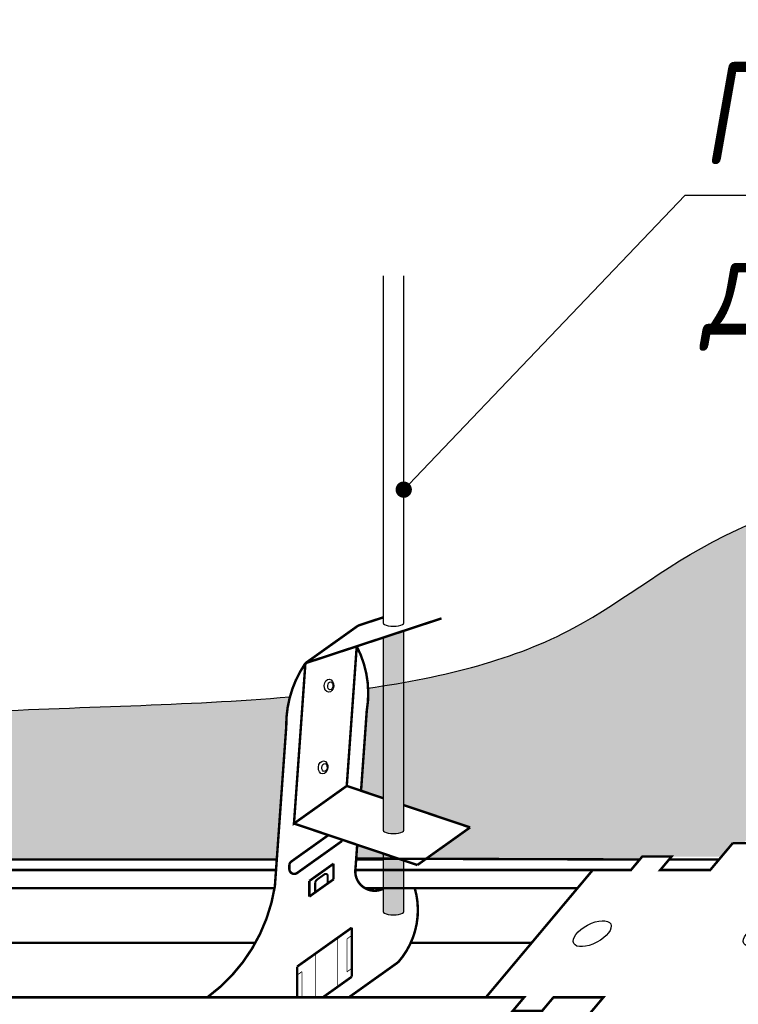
# Model space of a CAD drawing. Header units: millimetres. Extents: x -84210938 to 7466299, y -86687 to 22081.
# Tile 236 of 256: x 142109 to 142285, y -39528 to -39287. Entities that reach past the tile are written whole.
import ezdxf
from ezdxf import colors
from ezdxf.entities.mleader import LeaderData, LeaderLine
from ezdxf.math import Vec2, Vec3

# ---------------------------------------------------------------- set-up
doc = ezdxf.new("R2010")
doc.units = ezdxf.units.MM
doc.linetypes.add('DASHDOT', pattern=[25.4, 12.7, -6.35, 0, -6.35])
doc.layers.add('dim_pot', color=183, linetype='Continuous', lineweight=9)
doc.layers.add('dim_razv', color=7, linetype='DASHDOT', lineweight=9, true_color=0x285228)
doc.layers.add('pol', color=7, linetype='Continuous', lineweight=15, true_color=0x55666d)
doc.layers.add('Knauf_узлы', color=7, linetype='Continuous')
doc.styles.add('In tre', font='isocpeur.ttf', dxfattribs={"width": 0.8, "oblique": 10})

# ---------------------------------------------------------------- blocks, each defined once
blk = doc.blocks.new('A$C40156BDB')
at = {"layer": 'Knauf_узлы', "color": 7, "linetype": 'Continuous', "lineweight": -3, "ltscale": 10}
blk.add_lwpolyline([(6.502667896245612, 8.16887706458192, 0.06, 0.06, 0), (7.273917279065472, 9.088016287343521, 0.06, 0.06, 0), (7.017277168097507, 9.088016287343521, 0.06, 0.06, 0), (7.479218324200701, 9.638536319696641, 0.06, 0.06, 0), (7.735858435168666, 9.638536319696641, 0.06, 0.06, 0), (8.337861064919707, 10.35597511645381, 0.06, 0.06, 0), (12.73211389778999, 10.35597511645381, 0.06, 0.06, 0), (12.13011126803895, 9.638536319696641, 0.06, 0.06, 0), (12.6433914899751, 9.638536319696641, 0.06, 0.06, 0), (12.19700864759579, 9.106557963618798, 0.06, 0.06, 0), (11.68372842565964, 9.106557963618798, 0.06, 0.06, 0), (10.89692072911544, 8.168877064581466, 0.05999999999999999, 0.05999999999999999, 0), (12.09759211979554, 8.168877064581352, 0.05999999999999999, 0.05999999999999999, 0), (11.5430069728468, 7.507948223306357, 0.06, 0.06, 0), (12.76706245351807, 7.507948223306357, 0.05999999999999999, 0.05999999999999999, 0), (13.04588585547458, 7.840237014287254, 0.06, 0.06, 0), (13.76453871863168, 7.840237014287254, 0.05999999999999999, 0.05999999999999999, 0), (13.48571531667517, 7.507948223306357, 0.06, 0.06, 0), (14.42226515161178, 7.507948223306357, 0.05999999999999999, 0.05999999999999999, 0), (11.80611216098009, 4.390138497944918, 0.06, 0.06, 0), (10.86956232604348, 4.390138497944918, 0.05999999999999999, 0.05999999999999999, 0), (10.59073892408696, 4.057849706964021, 0.06, 0.06, 0), (9.87208606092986, 4.057849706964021, 0.05999999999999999, 0.05999999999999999, 0), (10.15090946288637, 4.390138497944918, 0.06, 0.06, 0), (8.926853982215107, 4.390138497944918, 0.05999999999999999, 0.05999999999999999, 0), (8.168351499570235, 3.48619043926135, 0.05999999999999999, 0.05999999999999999, 0), (6.96768010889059, 3.486190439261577, 0.06, 0.06, 0), (6.180872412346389, 2.548509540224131, 0.06, 0.06, 0), (6.694152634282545, 2.548509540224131, 0.06, 0.06, 0), (6.232211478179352, 1.997989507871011, 0.06, 0.06, 0), (5.718931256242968, 1.997989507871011, 0.06, 0.06, 0), (5.116928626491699, 1.280550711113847, 0.06, 0.06, 0), (0.7226757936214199, 1.280550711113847, 0.06, 0.06, 0), (1.324678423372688, 1.997989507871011, 0.06, 0.06, 0), (1.068038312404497, 1.997989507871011, 0.06, 0.06, 0), (1.52997946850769, 2.548509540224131, 0.06, 0.06, 0), (1.786619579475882, 2.548509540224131, 0.06, 0.06, 0), (2.573427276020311, 3.486190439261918, 0.05999999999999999, 0.05999999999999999, 0), (2.185093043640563, 3.486190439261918, 0.05999999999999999, 0.05999999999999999, 0), (2.94359552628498, 4.390138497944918, 0.06, 0.06, 0), (1.71954004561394, 4.390138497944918, 0.05999999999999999, 0.05999999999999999, 0), (1.440716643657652, 4.057849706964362, 0.06, 0.06, 0), (0.7220637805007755, 4.057849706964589, 0.05999999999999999, 0.05999999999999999, 0), (1.000887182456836, 4.390138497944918, 0.06, 0.06, 0), (0.06433734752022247, 4.390138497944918, 0.05999999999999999, 0.05999999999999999, 0), (2.68049033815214, 7.507948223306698, 0.05999999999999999, 0.05999999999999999, 0), (3.617040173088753, 7.507948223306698, 0.05999999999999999, 0.05999999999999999, 0), (3.895863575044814, 7.840237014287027, 0.05999999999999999, 0.05999999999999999, 0), (4.614516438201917, 7.840237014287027, 0.05999999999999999, 0.05999999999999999, 0), (4.335693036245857, 7.507948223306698, 0.05999999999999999, 0.05999999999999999, 0), (5.559748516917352, 7.507948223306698, 0.05999999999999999, 0.05999999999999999, 0), (6.114333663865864, 8.16887706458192, 0, 0, 0)], format="xyseb", dxfattribs=at)
for points, const_width in [([(12.34595823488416, 7.764116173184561), (12.6433914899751, 8.108963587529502), (12.6433914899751, 9.638536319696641)], 0.06), ([(12.6433914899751, 9.638536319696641), (12.65894980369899, 9.657077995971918)], 0.06), ([(7.017277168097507, 9.088016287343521), (7.017277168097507, 8.923873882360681)], 0.06), ([(12.19700864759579, 9.106557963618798), (12.19700864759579, 7.764116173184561)], 0.06), ([(6.114333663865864, 8.16887706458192), (6.502667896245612, 8.16887706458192)], 0.05999999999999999), ([(14.42226515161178, 7.507948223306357), (14.42226515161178, 7.065250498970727)], 0.06), ([(1.440716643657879, 4.057849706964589), (1.440716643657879, 2.52827697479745), (0.7220637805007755, 2.52827697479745), (0.7220637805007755, 4.057849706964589)], 0.06), ([(10.59073892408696, 4.057849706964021), (10.59073892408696, 2.528276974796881), (9.87208606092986, 2.528276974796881), (9.87208606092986, 4.057849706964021)], 0.06), ([(6.694152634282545, 2.548509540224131), (6.694152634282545, 1.033373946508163)], 0.06), ([(1.324678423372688, 1.997989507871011), (0.7226757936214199, 1.280550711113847)], 0.06), ([(1.068038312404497, 1.997989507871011), (1.068038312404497, 1.833847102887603)], 0.06), ([(6.694152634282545, 1.033373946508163), (6.232211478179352, 0.4684167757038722), (6.232211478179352, 1.997989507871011)], 0.06), ([(0.7226757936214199, 1.280550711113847), (1.038079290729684, 1.015895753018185)], 0.06), ([(1.599942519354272, 0.6605086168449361), (1.599942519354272, 1.280550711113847)], 0.06), ([(1.061889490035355, 1.044271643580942), (1.061889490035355, 0.01928198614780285)], 0.06), ([(1.061889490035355, 0.01928198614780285), (1.599942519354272, 0.6605086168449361)], 0.06)]:
    blk.add_lwpolyline(points, dxfattribs=dict(at, const_width=const_width))
for centre in [(9.709406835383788, 9.372086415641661), (2.668290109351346, 5.949043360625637), (6.83713267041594, 5.949043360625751), (11.81831238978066, 5.949043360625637), (3.752775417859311, 2.273249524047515)]:
    blk.add_ellipse(centre, major_axis=(-0.4525317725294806, -0.2386631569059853), ratio=0.4668412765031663, dxfattribs=at)
blk = doc.blocks.new('_DOT')
at = {"color": 0, "linetype": 'ByBlock'}
blk.add_line((-0.5, 0), (-1, 0), dxfattribs=at)
at = {"color": 0, "linetype": 'ByBlock', "const_width": 0.5}
blk.add_lwpolyline([(-0.25, 0, 1), (0.25, 0, 1)], format="xyb", close=True, dxfattribs=at)

msp = doc.modelspace()

# ---------------------------------------------------------------- hatches: boundary and pattern name
at = {"layer": 'Knauf_узлы', "linetype": 'Continuous', "lineweight": -3, "ltscale": 10}
h = msp.add_hatch(color=9, dxfattribs=at)
edge = h.paths.add_edge_path()
edge.add_arc((142200.844160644, -39459.88211360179), 26.82901257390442, 165.011530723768, 180.9852614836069, ccw=False)
edge.add_spline(control_points=[(142174.9279275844, -39452.94346966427), (142149.727123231, -39455.11030419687), (142074.8540851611, -39455.69768853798), (142003.5924224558, -39465.91132963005), (141969.547385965, -39492.82986997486)], knot_values=[1.143805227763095, 1.143805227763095, 1.143805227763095, 1.143805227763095, 1.632750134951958, 2.488944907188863, 2.488944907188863, 2.488944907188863, 2.488944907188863], degree=3, periodic=0)
edge.add_line((141969.5473859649, -39492.82986997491), (142171.7030033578, -39492.81397230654))
edge.add_line((142171.7030033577, -39492.81397230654), (142174.0191147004, -39460.34344409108))
edge = h.paths.add_edge_path()
edge.add_spline(control_points=[(142363.3769162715, -39396.74929150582), (142286.4902134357, -39398.41133486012), (142262.1601973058, -39433.82710450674), (142218.2557721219, -39446.68142205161), (142202.8150402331, -39449.42043232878)], knot_values=[2.675917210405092, 2.675917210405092, 2.675917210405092, 2.675917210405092, 3.3583245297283, 3.682407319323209, 3.682407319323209, 3.682407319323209, 3.682407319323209], degree=3, periodic=0)
edge.add_line((142202.8150402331, -39449.42043232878), (142202.8150402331, -39479.47301324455))
edge.add_line((142202.8150402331, -39479.47301324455), (142219.0825035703, -39484.94711519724))
edge.add_line((142219.0825035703, -39484.94711519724), (142208.2836674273, -39492.63966452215))
edge.add_line((142208.2836674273, -39492.63966452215), (142260.6640485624, -39492.80697634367))
edge.add_line((142260.6640485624, -39492.80697634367), (142261.2835682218, -39492.0686615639))
edge.add_line((142261.2835682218, -39492.0686615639), (142268.4700968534, -39492.0686615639))
edge.add_line((142268.4700968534, -39492.0686615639), (142280.6794878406, -39492.1058011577))
edge.add_line((142280.6794878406, -39492.1058011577), (142283.46826911, -39488.78226106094))
edge.add_line((142283.46826911, -39488.78226106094), (142286.162528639, -39488.78226106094))
edge.add_line((142286.1625286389, -39488.78226106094), (142292.4977041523, -39481.23229288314))
edge.add_line((142292.4977041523, -39481.23229288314), (142292.4977041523, -39479.59086883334))
edge.add_line((142292.4977041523, -39479.59086883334), (142297.1171157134, -39474.08566850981))
edge.add_line((142297.1171157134, -39474.08566850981), (142298.4003162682, -39474.08566850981))
edge.add_line((142298.4003162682, -39474.08566850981), (142363.3769162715, -39396.7492915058))
edge = h.paths.add_edge_path()
edge.add_spline(control_points=[(142516.9624629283, -39412.25014779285), (142482.3776928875, -39406.12626700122), (142452.845377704, -39402.0508908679), (142427.4823683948, -39399.60755699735)], knot_values=[3.840672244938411, 3.840672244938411, 3.840672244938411, 3.840672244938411, 4, 4, 4, 4], degree=3, periodic=0)
edge.add_line((142427.4823683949, -39399.60755699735), (142349.2595599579, -39492.82986997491))
edge.add_line((142349.2595599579, -39492.82986997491), (142352.1450613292, -39492.82986997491))
edge.add_line((142352.1450613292, -39492.82986997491), (142352.7837910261, -39492.06866156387))
edge.add_line((142352.7837910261, -39492.06866156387), (142359.9703196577, -39492.06866156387))
edge.add_line((142359.9703196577, -39492.06866156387), (142449.6008572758, -39492.49846311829))
edge.add_line((142449.6008572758, -39492.49846311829), (142516.9624629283, -39412.25014779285))
h = msp.add_hatch(color=7, dxfattribs=at)
edge = h.paths.add_edge_path()
edge.add_line((142202.8150402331, -39436.77213757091), (142197.7669906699, -39438.43416169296))
edge.add_line((142197.7669906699, -39438.43416169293), (142197.7669906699, -39485.62712273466))
edge.add_ellipse((142200.2910154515, -39485.62712273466), major_axis=(2.524024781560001, 0), ratio=0.3212604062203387, start_angle=179.9999999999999, end_angle=360)
edge.add_line((142202.8150402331, -39485.62712273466), (142202.8150402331, -39436.77213757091))
h = msp.add_hatch(color=9, dxfattribs=at)
edge = h.paths.add_edge_path()
edge.add_line((142195.2841667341, -39450.63472302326), (142194.0879608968, -39450.80678044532))
edge.add_arc((142169.1911994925, -39452.09374896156), 24.93000233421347, -9.826115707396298, 2.9591114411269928, ccw=False)
edge.add_line((142193.7554840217, -39456.34826914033), (142192.3570264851, -39475.9538269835))
edge.add_line((142192.3570264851, -39475.9538269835), (142197.7669906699, -39477.77431336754))
edge.add_line((142197.7669906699, -39477.77431336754), (142197.7669906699, -39450.25992363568))
edge.add_line((142197.7669906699, -39450.25992363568), (142197.6630176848, -39450.27632363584))
edge.add_line((142197.6630176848, -39450.27632363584), (142196.4758753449, -39450.45793387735))
edge.add_line((142196.4758753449, -39450.45793387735), (142195.2841667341, -39450.63472302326))
msp.add_hatch(color=9, dxfattribs=at).paths.add_polyline_path([(142197.7669906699, -39492.82986997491), (142197.7669906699, -39491.34305120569), (142191.4118599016, -39489.2045104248), (142191.1532642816, -39492.82986997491)])
h = msp.add_hatch(color=7, dxfattribs=at)
edge = h.paths.add_edge_path()
edge.add_line((142202.8150402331, -39493.04175108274), (142197.7669906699, -39491.34305120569))
edge.add_line((142197.7669906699, -39491.34305120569), (142197.7669906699, -39505.56169954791))
edge.add_ellipse((142200.2910154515, -39505.56169954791), major_axis=(2.524024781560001, 0), ratio=0.3212604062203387, start_angle=179.9999999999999, end_angle=360)
edge.add_line((142202.8150402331, -39505.56169954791), (142202.8150402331, -39493.04175108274))

# ---------------------------------------------------------------- linework, layer by layer
for points, knots in [([(142194.0879608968, -39450.80678044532), (142212.938493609, -39448.13717597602), (142260.7076672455, -39435.94315833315), (142286.4917346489, -39398.40912046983), (142363.3875522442, -39396.74906174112)], [2.615770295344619, 2.615770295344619, 2.615770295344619, 2.615770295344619, 3, 3.682438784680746, 3.682438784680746, 3.682438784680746, 3.682438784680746]), ([(141893.3509287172, -39693.21227040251), (141901.0876888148, -39619.82506290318), (141935.706789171, -39476.56323487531), (142066.8496121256, -39455.7604842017), (142149.727123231, -39455.11030419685), (142174.9279275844, -39452.94346966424)], [0, 0, 0, 0, 1, 2, 2.488944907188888, 2.488944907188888, 2.488944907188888, 2.488944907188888])]:
    msp.add_open_spline(points, degree=3, knots=knots)
at = {"layer": 'Knauf_узлы', "color": 7, "linetype": 'Continuous', "lineweight": -3, "ltscale": 10}
for p, q in [((142197.7669906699, -39349.79672625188), (142197.7669906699, -39434.81406338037)), ((142202.8150402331, -39434.81406338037), (142202.8150402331, -39349.79672625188)), ((142202.8150402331, -39485.62712273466), (142202.8150402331, -39436.77213757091)), ((142197.7669906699, -39438.43416169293), (142197.7669906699, -39485.62712273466)), ((142197.7669906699, -39491.34305120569), (142197.7669906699, -39505.56169954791)), ((142202.8150402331, -39505.56169954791), (142202.8150402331, -39493.04175108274))]:
    msp.add_line(p, q, dxfattribs=at)
for points, const_width in [([(142178.7206130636, -39444.70500721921), (142212.0735997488, -39433.72384157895)], 0.6), ([(142191.6573149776, -39435.48954952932), (142197.7669906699, -39433.47799471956)], 0.6), ([(142191.6573149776, -39435.48954952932), (142178.7206130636, -39444.70500721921)], 0.6), ([(142188.8550693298, -39474.77539675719), (142191.2952913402, -39440.56490947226)], 0.6), ([(142178.7206130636, -39444.70500721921), (142175.9183674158, -39483.99085444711), (142188.8550693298, -39474.77539675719)], 0.6), ([(142193.7554840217, -39456.34826914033), (142192.3570264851, -39475.9538269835)], 0.6), ([(142174.0191147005, -39460.34344409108), (142171.2355406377, -39499.36752660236)], 0.6), ([(142188.8550693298, -39474.77539675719), (142197.7669906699, -39477.77431336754)], 0.6), ([(142202.8150402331, -39479.47301324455), (142219.0825035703, -39484.94711519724)], 0.6), ([(142175.9183674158, -39483.99085444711), (142206.1458016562, -39494.16257288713)], 0.6), ([(142219.0825035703, -39484.94711519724), (142206.1458016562, -39494.16257288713)], 0.6), ([(142175.2919429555, -39493.28447934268), (142184.3536447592, -39486.8293774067)], 0.6), ([(142176.6844077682, -39496.11477515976), (142187.7248772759, -39488.25009834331)], 0.6), ([(142191.4118599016, -39489.2045104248), (142190.971909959, -39495.37235165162)], 0.6), ([(142007.5323845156, -39492.82986997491), (142171.8619681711, -39492.82986997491)], 0.6), ([(142191.1532642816, -39492.82986997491), (142197.7669906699, -39492.82986997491)], 0.6), ([(142191.3307928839, -39492.5855141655), (142260.6640485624, -39492.80697634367)], 0.6), ([(142267.8313671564, -39492.82986997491), (142280.0719219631, -39492.82986997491)], 0.6), ([(142005.6271693, -39495.3915494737), (142171.6792444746, -39495.3915494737)], 0.6), ([(142174.7881753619, -39494.26185359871), (142174.7881753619, -39495.13740090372)], 0.6), ([(142179.6877807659, -39498.0599178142), (142185.6263072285, -39493.82960936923)], 0.6), ([(142185.6263072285, -39493.82960936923), (142185.6263072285, -39497.65182728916)], 0.6), ([(142190.9538773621, -39495.39154947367), (142197.7669906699, -39495.39154947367)], 0.6), ([(142191.121283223, -39495.3915494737), (142249.1298358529, -39495.3915494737)], 0.6), ([(142179.6877807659, -39501.88213573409), (142185.6263072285, -39497.65182728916)], 0.6), ([(142181.6142322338, -39497.70105904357), (142183.4135265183, -39496.4193320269)], 0.5), ([(142184.2036233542, -39496.82657130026), (142184.2036233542, -39498.665275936)], 0.5), ([(142005.5524849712, -39499.81852671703), (142171.2984446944, -39499.81852671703)], 0.6), ([(142179.6877807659, -39498.0599178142), (142179.6877807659, -39501.88213573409)], 0.6), ([(142181.1104646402, -39498.6784332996), (142181.1104646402, -39500.86868708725)], 0.5), ([(142193.3060320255, -39499.81852671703), (142197.7669906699, -39499.81852671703)], 0.6), ([(142193.9644915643, -39499.81852671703), (142245.4151608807, -39499.81852671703)], 0.6), ([(142176.7129240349, -39519.03982909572), (142190.0746085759, -39509.52163509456)], 0.6), ([(142190.0746085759, -39509.52163509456), (142190.0746085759, -39521.54197166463)], 0.6), ([(142186.6104579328, -39511.98932229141), (142186.6104579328, -39524.00965886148)], 0.2), ([(142188.892408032, -39512.26753907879), (142190.0746085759, -39511.42539869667)], 0.2), ([(142188.892408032, -39512.26753907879), (142188.892408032, -39520.33657407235)], 0.2), ([(142008.0203960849, -39513.229230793), (142166.5050500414, -39513.229230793)], 0.6), ([(142204.5975663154, -39513.229230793), (142234.1622440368, -39513.229230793)], 0.6), ([(142181.2194166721, -39515.829629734), (142181.2194166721, -39526.56964672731)], 0.2), ([(142176.7129240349, -39519.03982909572), (142176.7129240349, -39526.68426493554)], 0.6), ([(142188.892408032, -39520.33657407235), (142190.0746085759, -39519.49443369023)], 0.2), ([(142189.3906827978, -39526.56964672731), (142201.450038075, -39517.97916678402)], 0.6), ([(142176.7129240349, -39521.1078932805), (142177.8951245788, -39520.26575289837)], 0.2), ([(142177.8951245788, -39520.26575289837), (142177.8951245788, -39526.56964672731)], 0.2), ([(142183.0167351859, -39526.56964672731), (142190.0746085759, -39521.54197166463)], 0.6), ([(141979.3071362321, -39526.56964672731), (142222.9683059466, -39526.56964672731)], 0.6)]:
    msp.add_lwpolyline(points, dxfattribs=dict(at, const_width=const_width))
for points, const_width in [([(142193.7554840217, -39456.34826914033, 0.1645239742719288), (142191.2952913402, -39440.56490947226)], 0.6), ([(142178.7206130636, -39444.70500721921, 0.1558627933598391), (142174.0191147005, -39460.34344409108)], 0.6), ([(142175.2919429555, -39493.28447934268, 0.2425529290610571), (142174.7881753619, -39494.26185359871)], 0.6), ([(142174.7881753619, -39495.13740090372, 0.6095893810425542), (142176.6844077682, -39496.11477515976)], 0.6), ([(142191.0090991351, -39494.92150316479, 0.6091399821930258), (142197.7669906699, -39499.98808256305)], 0.6), ([(142181.6142322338, -39497.70105904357, 0.2425529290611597), (142181.1104646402, -39498.6784332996)], 0.5), ([(142184.2036233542, -39496.82657130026, 0.6095893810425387), (142183.4135265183, -39496.4193320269)], 0.5), ([(142154.698302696, -39526.56964672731, 0.1981885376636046), (142171.2355406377, -39499.36752660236)], 0.6), ([(142201.450038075, -39517.97916678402, 0.2567339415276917), (142205.5173982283, -39499.81852671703)], 0.6)]:
    msp.add_lwpolyline(points, format="xyb", dxfattribs=dict(at, const_width=const_width))
for points in [[(142229.5455702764, -39529.89253463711, 0.5999999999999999, 0.5999999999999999, 0), (142232.3338042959, -39526.56964672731, 0.6, 0.6, 0), (142222.9683059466, -39526.56964672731, 0.5999999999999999, 0.5999999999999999, 0), (142249.1298358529, -39495.3915494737, 0.5999999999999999, 0.5999999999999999, 0), (142258.4953342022, -39495.3915494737, 0.5999999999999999, 0.5999999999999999, 0), (142261.2835682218, -39492.0686615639, 0.5999999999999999, 0.5999999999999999, 0), (142268.4700968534, -39492.0686615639, 0.5999999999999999, 0.5999999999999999, 0), (142265.6818628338, -39495.3915494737, 0.5999999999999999, 0.5999999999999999, 0), (142277.9224176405, -39495.3915494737, 0.5999999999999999, 0.5999999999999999, 0), (142283.46826911, -39488.78226106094, 0, 0, 0)], [(142244.1758629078, -39535.60912731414, 0.5999999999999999, 0.5999999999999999, 0), (142251.7608877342, -39526.56964672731, 0.6, 0.6, 0), (142239.5203329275, -39526.56964672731, 0.5999999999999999, 0.5999999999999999, 0), (142236.7320989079, -39529.89253463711, 0.6, 0.6, 0)]]:
    msp.add_lwpolyline(points, format="xyseb", dxfattribs=at)
for centre, major_axis, ratio, start_param, end_param in [((142200.2910154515, -39434.81406338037), (2.524024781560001, 0), 0.3212604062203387, 3.141592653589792, 6.283185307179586), ((142184.8132653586, -39450.24817033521), (-0.069515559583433, -0.9745675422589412), 0.6490013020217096, -3.141592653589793, 3.141592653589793), ((142183.3842542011, -39470.28207209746), (-0.069515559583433, -0.9745675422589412), 0.6490013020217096, -3.141592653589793, 3.141592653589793), ((142200.2910154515, -39485.62712273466), (2.524024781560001, 0), 0.3212604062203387, 3.141592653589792, 6.283185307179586), ((142200.2910154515, -39505.56169954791), (2.524024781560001, 0), 0.3212604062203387, 3.141592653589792, 6.283185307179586)]:
    msp.add_ellipse(centre, major_axis=major_axis, ratio=ratio, start_param=start_param, end_param=end_param, dxfattribs=at)
for centre in [(142184.4906653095, -39450.22515938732), (142183.061654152, -39470.25906114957)]:
    msp.add_ellipse(centre, major_axis=(0.1134443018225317, 1.590422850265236), ratio=0.733327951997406, dxfattribs=at)

# ---------------------------------------------------------------- block references
at = {"layer": 'Knauf_узлы', "color": 3, "linetype": 'Continuous', "lineweight": -3, "ltscale": 10, "xscale": 10, "yscale": 10, "zscale": 10}
msp.add_blockref('A$C40156BDB', (142222.3249324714, -39570.47103170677), dxfattribs=at)

# ---------------------------------------------------------------- leaders
at = {"layer": 'Knauf_узлы'}
ml = msp.add_multileader_mtext('Standard', dxfattribs=at)
ml.set_content('Подвес (Hilti) с зажимом^Jдля КНАУФ-профилей ПП 60x27', color=256, style='In tre')
ml.set_leader_properties()
ml.set_arrow_properties(name='DOT')
ml.build(insert=Vec2(0, 0))
ml.multileader.update_dxf_attribs({"has_dogleg": 0, "text_left_attachment_type": 6, "text_right_attachment_type": 6, "dogleg_length": 3.2})
ctx = ml.context
ctx.base_point, ctx.char_height, ctx.landing_gap_size, ctx.plane_origin = Vec3(142271.8084341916, -39330.0063573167), 25, 4, Vec3(142222.9428874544, -39158.07300002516)
ctx.left_attachment, ctx.right_attachment = 6, 6
notes = []
notes.append((ctx, [(0, (1, 1, 0), (142268.6084341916, -39330.0063573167), (1, 0), 3.2, [(0, [(142202.8150402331, -39402.1749183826)], 0, [])])]))
ctx.mtext.insert, ctx.mtext.width, ctx.mtext.flow_direction = Vec3(142275.8084341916, -39297.5063573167), 505.4390997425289, 5
for ctx, leaders in notes:
    for number, flags, end, landing, length, lines in leaders:
        leader = LeaderData()
        leader.index, (leader.has_last_leader_line, leader.has_dogleg_vector, leader.attachment_direction) = number, flags
        leader.last_leader_point, leader.dogleg_vector, leader.dogleg_length = Vec3(end), Vec3(landing), length
        for number, points, colour, breaks in lines:
            line = LeaderLine()
            line.index, line.vertices, line.color, line.breaks = number, Vec3.list(points), colors.encode_raw_color(colour), breaks
            leader.lines.append(line)
        ctx.leaders.append(leader)

# ---------------------------------------------------------------- next in the draw order: leaders
at = {"layer": 'pol', "color": 1, "linetype": 'ByBlock', "true_color": 0xff0000}
ml = msp.add_multileader_mtext('Standard', dxfattribs=at)
ml.set_content('Лоток щелевой\\Pводоотводный в полу, модульный. Лщ-2', color=(255, 0, 0), style='In tre')
ml.set_leader_properties()
ml.build(insert=Vec2(0, 0))
ml.multileader.update_dxf_attribs({"text_left_attachment_type": 6, "text_right_attachment_type": 6, "dogleg_length": 1, "arrow_head_size": 0, "scale": 49.99999999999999})
ctx = ml.context
ctx.base_point, ctx.scale, ctx.char_height, ctx.arrow_head_size, ctx.landing_gap_size, ctx.plane_origin = Vec3(56443.88885880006, -42121.15695120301), 49.99999999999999, 200, 0, 4.499999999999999, Vec3(64743.28106405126, -37281.22521340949)
ctx.left_attachment, ctx.right_attachment = 6, 6
notes = []
notes.append((ctx, [(1, (1, 1, 0), (56393.88885880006, -42121.15695120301), (1, 0), 49.99999999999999, [(1, [(55554.59426857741, -39329.43630306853)], 0, [])])]))
ctx.mtext.insert, ctx.mtext.width, ctx.mtext.defined_height, ctx.mtext.flow_direction = Vec3(56448.38885880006, -41861.15695120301), 2329.345139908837, 696.6098129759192, 5
ctx.mtext.has_bg_fill, ctx.mtext.bg_color, ctx.mtext.bg_scale_factor, ctx.mtext.bg_transparency, ctx.mtext.use_window_bg_color = 1, -1027028792, 1.5, 0, 1
for ctx, leaders in notes:
    for number, flags, end, landing, length, lines in leaders:
        leader = LeaderData()
        leader.index, (leader.has_last_leader_line, leader.has_dogleg_vector, leader.attachment_direction) = number, flags
        leader.last_leader_point, leader.dogleg_vector, leader.dogleg_length = Vec3(end), Vec3(landing), length
        for number, points, colour, breaks in lines:
            line = LeaderLine()
            line.index, line.vertices, line.color, line.breaks = number, Vec3.list(points), colors.encode_raw_color(colour), breaks
            leader.lines.append(line)
        ctx.leaders.append(leader)

# ---------------------------------------------------------------- next in the draw order: leaders
at = {"layer": 'dim_pot', "color": 0, "linetype": 'ByBlock'}
ml = msp.add_multileader_mtext('Standard', dxfattribs=at)
ml.set_content('Подвесной потолок ГКЛ', style='In tre')
ml.set_leader_properties()
ml.build(insert=Vec2(0, 0))
ml.multileader.update_dxf_attribs({"text_left_attachment_type": 6, "text_right_attachment_type": 6, "dogleg_length": 1, "arrow_head_size": 0, "scale": 49.99999999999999})
ctx = ml.context
ctx.base_point, ctx.scale, ctx.char_height, ctx.arrow_head_size, ctx.landing_gap_size, ctx.plane_origin = Vec3(55815.26653106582, -42128.2233826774), 49.99999999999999, 200, 0, 4.499999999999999, Vec3(62627.07337402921, -37288.29164488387)
ctx.left_attachment, ctx.right_attachment = 6, 6
notes = []
notes.append((ctx, [(1, (1, 1, 0), (55765.26653106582, -42128.2233826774), (1, 0), 49.99999999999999, [(1, [(55242.56580823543, -38490.63263010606)], 0, [])])]))
ctx.mtext.insert, ctx.mtext.width, ctx.mtext.defined_height, ctx.mtext.flow_direction = Vec3(55819.76653106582, -41888.2233826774), 3092.716304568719, 696.6098129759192, 5
ctx.mtext.has_bg_fill, ctx.mtext.bg_color, ctx.mtext.bg_scale_factor, ctx.mtext.bg_transparency, ctx.mtext.use_window_bg_color = 1, -1027028792, 1.5, 0, 1
for ctx, leaders in notes:
    for number, flags, end, landing, length, lines in leaders:
        leader = LeaderData()
        leader.index, (leader.has_last_leader_line, leader.has_dogleg_vector, leader.attachment_direction) = number, flags
        leader.last_leader_point, leader.dogleg_vector, leader.dogleg_length = Vec3(end), Vec3(landing), length
        for number, points, colour, breaks in lines:
            line = LeaderLine()
            line.index, line.vertices, line.color, line.breaks = number, Vec3.list(points), colors.encode_raw_color(colour), breaks
            leader.lines.append(line)
        ctx.leaders.append(leader)

# ---------------------------------------------------------------- next in the draw order: leaders
ml = msp.add_multileader_mtext('Standard', dxfattribs=at)
ml.set_content('Лючок 500х500 для обслуживания модулей управления клапанами, расположение уточнить по месту', style='In tre')
ml.set_leader_properties()
ml.build(insert=Vec2(0, 0))
ml.multileader.update_dxf_attribs({"text_left_attachment_type": 6, "text_right_attachment_type": 6, "dogleg_length": 1, "arrow_head_size": 0, "scale": 49.99999999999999})
ctx = ml.context
ctx.base_point, ctx.scale, ctx.char_height, ctx.arrow_head_size, ctx.landing_gap_size, ctx.plane_origin = Vec3(49911.41502536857, -42131.95212014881), 49.99999999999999, 200, 0, 4.499999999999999, Vec3(56771.22186833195, -37292.02038235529)
ctx.left_attachment, ctx.right_attachment = 6, 6
notes = []
notes.append((ctx, [(0, (1, 1, 0), (52405.68042151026, -42131.95212014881), (-1, 0), 49.99999999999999, [(1, [(54177.97506749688, -38729.43630306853)], 0, [])])]))
ctx.mtext.insert, ctx.mtext.width, ctx.mtext.defined_height, ctx.mtext.flow_direction = Vec3(49915.91502536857, -41871.95212014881), 2494.152740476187, 696.6098129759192, 5
ctx.mtext.has_bg_fill, ctx.mtext.bg_color, ctx.mtext.bg_scale_factor, ctx.mtext.bg_transparency, ctx.mtext.use_window_bg_color = 1, -1027028792, 1.5, 0, 1
for ctx, leaders in notes:
    for number, flags, end, landing, length, lines in leaders:
        leader = LeaderData()
        leader.index, (leader.has_last_leader_line, leader.has_dogleg_vector, leader.attachment_direction) = number, flags
        leader.last_leader_point, leader.dogleg_vector, leader.dogleg_length = Vec3(end), Vec3(landing), length
        for number, points, colour, breaks in lines:
            line = LeaderLine()
            line.index, line.vertices, line.color, line.breaks = number, Vec3.list(points), colors.encode_raw_color(colour), breaks
            leader.lines.append(line)
        ctx.leaders.append(leader)

# ---------------------------------------------------------------- next in the draw order: leaders
at = {"layer": 'dim_razv', "color": 0, "linetype": 'ByBlock'}
ml = msp.add_multileader_mtext('Standard', dxfattribs=at)
ml.set_content('Зеркало на стене, выполнить в один уровень с отделкой стен', style='In tre')
ml.set_leader_properties()
ml.build(insert=Vec2(0, 0))
ml.multileader.update_dxf_attribs({"text_left_attachment_type": 6, "text_right_attachment_type": 6, "dogleg_length": 1, "arrow_head_size": 0, "scale": 49.99999999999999})
ctx = ml.context
ctx.base_point, ctx.scale, ctx.char_height, ctx.arrow_head_size, ctx.landing_gap_size, ctx.plane_origin = Vec3(53235.5994911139, -42645.41425119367), 49.99999999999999, 200, 0, 4.499999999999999, Vec3(60047.40633407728, -37805.48251340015)
ctx.left_attachment, ctx.right_attachment = 6, 6
notes = []
notes.append((ctx, [(1, (1, 1, 0), (53185.5994911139, -42645.41425119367), (1, 0), 49.99999999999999, [(1, [(52780.1703472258, -39279.43630306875)], 0, [])])]))
ctx.mtext.insert, ctx.mtext.width, ctx.mtext.defined_height, ctx.mtext.flow_direction = Vec3(53240.0994911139, -42405.41425119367), 3092.716304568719, 696.6098129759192, 5
ctx.mtext.has_bg_fill, ctx.mtext.bg_color, ctx.mtext.bg_scale_factor, ctx.mtext.bg_transparency, ctx.mtext.use_window_bg_color = 1, -1027028792, 1.5, 0, 1
for ctx, leaders in notes:
    for number, flags, end, landing, length, lines in leaders:
        leader = LeaderData()
        leader.index, (leader.has_last_leader_line, leader.has_dogleg_vector, leader.attachment_direction) = number, flags
        leader.last_leader_point, leader.dogleg_vector, leader.dogleg_length = Vec3(end), Vec3(landing), length
        for number, points, colour, breaks in lines:
            line = LeaderLine()
            line.index, line.vertices, line.color, line.breaks = number, Vec3.list(points), colors.encode_raw_color(colour), breaks
            leader.lines.append(line)
        ctx.leaders.append(leader)

doc.saveas('drawing.dxf')
